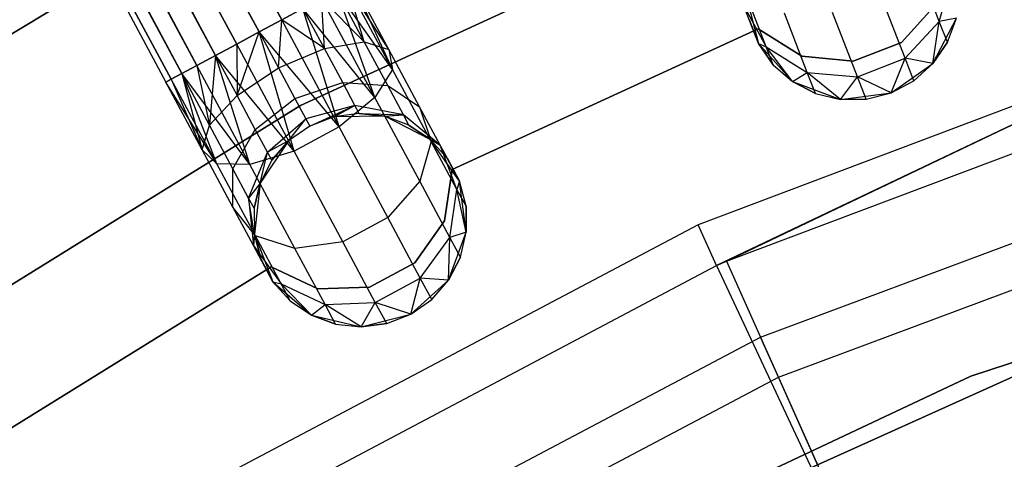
# Model space of a CAD drawing. Extents: x -189 to 189, y -189 to 189.
# Tile 135 of 256: x -22.71 to -13.48, y 34.02 to 38.14. Entities that reach past the tile are written whole.
import ezdxf

# ---------------------------------------------------------------- set-up
doc = ezdxf.new("R2010")
doc.units = 0
doc.header["$LTSCALE"] = 25.4
doc.layers.get('0').update_dxf_attribs({"linetype": 'CONTINUOUS'})

# ---------------------------------------------------------------- blocks, each defined once
blk = doc.blocks.new('NL2500012474_STL')
at = {"color": 0}
for p, q in [((112.1798, 148.7354, 178.2485), (171.0574, 38.1955, 178.4709)), ((112.1798, 148.7354, 178.2485), (171.0574, 38.1955, 178.4709)), ((111.8064, 148.5349, 178.4709), (171.0574, 38.1955, 178.4709)), ((111.8064, 148.5349, 178.4709), (171.0574, 38.1955, 178.4709)), ((111.5956, 148.4217, 178.5), (170.8466, 38.0822, 178.5)), ((111.5956, 148.4217, 178.5), (170.8466, 38.0822, 178.5)), ((171.0574, 38.1955, 176.5291), (111.5956, 148.4217, 176.5)), ((171.0574, 38.1955, 176.5291), (111.5956, 148.4217, 176.5)), ((170.8466, 38.0822, 176.5), (111.5956, 148.4217, 176.5)), ((170.8466, 38.0822, 176.5), (111.5956, 148.4217, 176.5)), ((111.3847, 148.3084, 178.4709), (170.6357, 37.969, 178.4709)), ((111.3847, 148.3084, 178.4709), (170.6357, 37.969, 178.4709)), ((111.3847, 148.3084, 178.4709), (170.4371, 37.8624, 178.3855)), ((111.3847, 148.3084, 178.4709), (170.4371, 37.8624, 178.3855)), ((111.3847, 148.3084, 178.4709), (170.2623, 37.7685, 178.2485)), ((111.3847, 148.3084, 178.4709), (170.2623, 37.7685, 178.2485)), ((111.1861, 148.2018, 176.6146), (170.4371, 37.8624, 176.6146)), ((170.8466, 38.0822, 176.5), (111.1861, 148.2018, 176.6146)), ((170.8466, 38.0822, 176.5), (111.1861, 148.2018, 176.6146)), ((170.6357, 37.969, 176.5291), (111.1861, 148.2018, 176.6146)), ((170.6357, 37.969, 176.5291), (111.1861, 148.2018, 176.6146)), ((111.1861, 148.2018, 176.6146), (170.4371, 37.8624, 176.6146)), ((111.0113, 148.1079, 178.2485), (170.2623, 37.7685, 178.2485)), ((111.0113, 148.1079, 178.2485), (170.2623, 37.7685, 178.2485)), ((111.0113, 148.1079, 178.2485), (170.1215, 37.6929, 178.0681)), ((111.0113, 148.1079, 178.2485), (170.1215, 37.6929, 178.0681)), ((110.721, 147.952, 177.3795), (169.972, 37.6126, 177.6205)), ((110.721, 147.952, 177.3795), (169.972, 37.6126, 177.3795)), ((110.721, 147.952, 177.3795), (169.972, 37.6126, 177.6205)), ((170.1215, 37.6929, 176.9319), (110.721, 147.952, 177.3795)), ((170.1215, 37.6929, 176.9319), (110.721, 147.952, 177.3795)), ((170.0228, 37.6399, 177.1454), (110.721, 147.952, 177.3795)), ((170.0228, 37.6399, 177.1454), (110.721, 147.952, 177.3795)), ((110.721, 147.952, 177.3795), (169.972, 37.6126, 177.3795)), ((110.7718, 147.9793, 177.8546), (170.1215, 37.6929, 178.0681)), ((110.7718, 147.9793, 177.8546), (170.1215, 37.6929, 178.0681)), ((110.7718, 147.9793, 177.8546), (170.0228, 37.6399, 177.8546)), ((110.7718, 147.9793, 177.8546), (170.0228, 37.6399, 177.8546)), ((110.7718, 147.9793, 177.8546), (169.972, 37.6126, 177.6205)), ((110.7718, 147.9793, 177.8546), (169.972, 37.6126, 177.6205)), ((170.4371, 37.8624, 176.6146), (110.8705, 148.0323, 176.9319)), ((170.2623, 37.7685, 176.7515), (110.8705, 148.0323, 176.9319)), ((170.4371, 37.8624, 176.6146), (110.8705, 148.0323, 176.9319)), ((170.2623, 37.7685, 176.7515), (110.8705, 148.0323, 176.9319)), ((170.1215, 37.6929, 176.9319), (110.8705, 148.0323, 176.9319)), ((170.1215, 37.6929, 176.9319), (110.8705, 148.0323, 176.9319)), ((171.2343, 37.3929, 186), (175.9824, 39.5773, 186)), ((175.9824, 39.5773, 178.5), (171.2343, 37.3929, 178.5)), ((175.9824, 39.5773, 178.5), (171.2343, 37.3929, 178.5)), ((171.2343, 37.3929, 186), (175.9824, 39.5773, 186)), ((170.6602, 39.3524, 186), (166.0666, 36.5755, 186)), ((166.0666, 36.5755, 178.5), (170.6602, 39.3524, 178.5)), ((170.6602, 39.3524, 186), (166.0666, 36.5755, 186)), ((166.0666, 36.5755, 178.5), (170.6602, 39.3524, 178.5)), ((177.218, 38.1809, 178.4482), (177.0027, 38.7364, 177.5565)), ((177.218, 38.1809, 178.4482), (177.0027, 38.7364, 177.5565)), ((177.218, 38.1809, 178.4482), (177.34, 38.6184, 178.599)), ((177.218, 38.1809, 178.4482), (177.34, 38.6184, 178.599)), ((171.8309, 37.9888, 178.1771), (171.5716, 38.4716, 178.0681)), ((171.8309, 37.9888, 178.1771), (171.5716, 38.4716, 178.0681)), ((172.0966, 37.7307, 177.3246), (171.5716, 38.4716, 176.9319)), ((172.0966, 37.7307, 177.3246), (171.5716, 38.4716, 176.9319)), ((171.9284, 37.4693, 176.9607), (171.5716, 38.4716, 176.9319)), ((171.9284, 37.4693, 176.9607), (171.5716, 38.4716, 176.9319)), ((171.8309, 37.9888, 178.1771), (171.6703, 38.5246, 177.8546)), ((171.8309, 37.9888, 178.1771), (171.6703, 38.5246, 177.8546)), ((172.0614, 37.9182, 177.7636), (171.6703, 38.5246, 177.8546)), ((172.0614, 37.9182, 177.7636), (171.6703, 38.5246, 177.8546)), ((172.0966, 37.7307, 177.3246), (171.6703, 38.5246, 177.1454)), ((172.0966, 37.7307, 177.3246), (171.6703, 38.5246, 177.1454)), ((172.0614, 37.9182, 177.7636), (171.7212, 38.5519, 177.6205)), ((172.0614, 37.9182, 177.7636), (171.7212, 38.5519, 177.3795)), ((172.0614, 37.9182, 177.7636), (171.7212, 38.5519, 177.6205)), ((172.0614, 37.9182, 177.7636), (171.7212, 38.5519, 177.3795)), ((172.0966, 37.7307, 177.3246), (171.7212, 38.5519, 177.3795)), ((172.0966, 37.7307, 177.3246), (171.7212, 38.5519, 177.3795)), ((171.4578, 37.9263, 178.4703), (171.4308, 38.396, 178.2485)), ((171.4578, 37.9263, 178.4703), (171.4308, 38.396, 178.2485)), ((171.8309, 37.9888, 178.1771), (171.4308, 38.396, 178.2485)), ((171.8309, 37.9888, 178.1771), (171.4308, 38.396, 178.2485)), ((171.9284, 37.4693, 176.9607), (171.4308, 38.396, 176.7515)), ((171.9284, 37.4693, 176.9607), (171.4308, 38.396, 176.7515)), ((175.4048, 38.4371, 185), (175.5227, 37.9732, 185)), ((175.4048, 38.4371, 185), (175.5227, 37.9732, 185)), ((175.5963, 37.9429, 178.599), (175.4119, 38.4188, 177.8351)), ((175.5963, 37.9429, 178.599), (175.4119, 38.4188, 177.8351)), ((176.897, 37.8362, 178.3631), (176.6644, 38.4367, 177.3992)), ((176.897, 37.8362, 178.3631), (176.6644, 38.4367, 177.3992)), ((171.256, 38.3021, 178.3855), (171.0574, 38.1955, 178.4709)), ((171.0574, 38.1955, 176.5291), (171.256, 38.3021, 176.6146)), ((171.256, 38.3021, 178.3855), (171.0574, 38.1955, 178.4709)), ((171.0574, 38.1955, 176.5291), (171.256, 38.3021, 176.6146)), ((171.4578, 37.9263, 178.4703), (171.256, 38.3021, 178.3855)), ((171.4578, 37.9263, 178.4703), (171.256, 38.3021, 178.3855)), ((171.9284, 37.4693, 176.9607), (171.256, 38.3021, 176.6146)), ((171.9284, 37.4693, 176.9607), (171.256, 38.3021, 176.6146)), ((171.5953, 37.1938, 176.7552), (171.256, 38.3021, 176.6146)), ((171.5953, 37.1938, 176.7552), (171.256, 38.3021, 176.6146)), ((175.5227, 37.9732, 179.5), (175.3839, 38.3314, 178.7808)), ((175.5227, 37.9732, 179.5), (175.3839, 38.3314, 178.7808)), ((175.3839, 38.3314, 178.7808), (175.5963, 37.9429, 178.599)), ((175.3839, 38.3314, 178.7808), (175.5963, 37.9429, 178.599)), ((176.8632, 37.9825, 185), (177.1882, 38.3412, 185)), ((177.1882, 38.3412, 183), (176.8632, 37.9825, 183)), ((177.1882, 38.3412, 183), (176.8632, 37.9825, 183)), ((176.8632, 37.9825, 185), (177.1882, 38.3412, 185)), ((171.0574, 38.1955, 178.4709), (170.8466, 38.0822, 178.5)), ((170.8466, 38.0822, 176.5), (171.0574, 38.1955, 176.5291)), ((171.0574, 38.1955, 178.4709), (170.8466, 38.0822, 178.5)), ((170.8466, 38.0822, 176.5), (171.0574, 38.1955, 176.5291)), ((171.0276, 37.7451, 178.5761), (171.0574, 38.1955, 178.4709)), ((171.0276, 37.7451, 178.5761), (171.0574, 38.1955, 178.4709)), ((171.4578, 37.9263, 178.4703), (171.0574, 38.1955, 178.4709)), ((171.4578, 37.9263, 178.4703), (171.0574, 38.1955, 178.4709)), ((171.5953, 37.1938, 176.7552), (171.0574, 38.1955, 176.5291)), ((171.5953, 37.1938, 176.7552), (171.0574, 38.1955, 176.5291)), ((175.4356, 38.198, 179.5), (175.5227, 37.9732, 185)), ((175.4356, 38.198, 179.5), (175.5227, 37.9732, 185)), ((175.9813, 37.7018, 178.4482), (175.7661, 38.2573, 177.5565)), ((175.9813, 37.7018, 178.4482), (175.7661, 38.2573, 177.5565)), ((176.4507, 37.6632, 178.3631), (176.2181, 38.2638, 177.3992)), ((176.4507, 37.6632, 178.3631), (176.2181, 38.2638, 177.3992)), ((177.158, 37.7864, 185), (177.3774, 38.2118, 185)), ((177.158, 37.7864, 185), (177.3774, 38.2118, 185)), ((177.3774, 38.2118, 179.5), (177.218, 38.1809, 178.4482)), ((177.3774, 38.2118, 179.5), (177.218, 38.1809, 178.4482)), ((177.2936, 37.9858, 179.5), (177.3774, 38.2118, 185)), ((177.2936, 37.9858, 179.5), (177.3774, 38.2118, 179.5)), ((177.2936, 37.9858, 179.5), (177.3774, 38.2118, 185)), ((177.2936, 37.9858, 179.5), (177.3774, 38.2118, 179.5)), ((172.6548, 36.7935, 185), (175.5201, 38.1114, 185)), ((175.5201, 38.1114, 183), (172.6548, 36.7935, 183)), ((175.5201, 38.1114, 183), (172.6548, 36.7935, 183)), ((172.6548, 36.7935, 185), (175.5201, 38.1114, 185)), ((175.5201, 38.1114, 185), (175.5201, 38.1114, 183)), ((175.5201, 38.1114, 185), (175.5201, 38.1114, 183)), ((175.5201, 38.1114, 185), (175.93, 37.8539, 185)), ((175.93, 37.8539, 183), (175.5201, 38.1114, 183)), ((175.93, 37.8539, 183), (175.5201, 38.1114, 183)), ((175.5201, 38.1114, 185), (175.93, 37.8539, 185)), ((176.897, 37.8362, 178.3631), (177.218, 38.1809, 178.4482)), ((176.897, 37.8362, 178.3631), (177.218, 38.1809, 178.4482)), ((177.158, 37.7864, 179.5), (177.218, 38.1809, 178.4482)), ((177.158, 37.7864, 179.5), (177.218, 38.1809, 178.4482)), ((177.2936, 37.9858, 179.5), (177.218, 38.1809, 178.4482)), ((177.2936, 37.9858, 179.5), (177.218, 38.1809, 178.4482)), ((170.6357, 37.969, 176.5291), (170.8466, 38.0822, 176.5)), ((170.8466, 38.0822, 178.5), (170.6357, 37.969, 178.4709)), ((170.8466, 38.0822, 178.5), (170.6357, 37.969, 178.4709)), ((170.6357, 37.969, 176.5291), (170.8466, 38.0822, 176.5)), ((170.6389, 37.4866, 178.4703), (170.8466, 38.0822, 178.5)), ((170.6389, 37.4866, 178.4703), (170.8466, 38.0822, 178.5)), ((170.8466, 38.0822, 178.5), (171.0276, 37.7451, 178.5761)), ((171.5953, 37.1938, 176.7552), (170.8466, 38.0822, 176.5)), ((171.5953, 37.1938, 176.7552), (170.8466, 38.0822, 176.5)), ((171.1736, 36.9674, 176.7552), (170.8466, 38.0822, 176.5)), ((171.1736, 36.9674, 176.7552), (170.8466, 38.0822, 176.5)), ((170.8466, 38.0822, 178.5), (171.0276, 37.7451, 178.5761)), ((179.6364, 38.0416, 149), (174.9599, 36.2776, 149)), ((179.6364, 38.0416, 149), (174.9599, 36.2776, 149)), ((179.6364, 38.0416, 149), (175.1321, 35.8956, 173.0052)), ((179.6364, 38.0416, 149), (175.1321, 35.8956, 173.0052)), ((175.2242, 35.937, 173.0052), (179.6364, 38.0416, 149)), ((175.2242, 35.937, 173.0052), (179.6364, 38.0416, 149)), ((170.4371, 37.8624, 176.6146), (170.6357, 37.969, 176.5291)), ((170.6357, 37.969, 178.4709), (170.4371, 37.8624, 178.3855)), ((170.6357, 37.969, 178.4709), (170.4371, 37.8624, 178.3855)), ((170.4371, 37.8624, 176.6146), (170.6357, 37.969, 176.5291)), ((171.1736, 36.9674, 176.7552), (170.6357, 37.969, 176.5291)), ((171.1736, 36.9674, 176.7552), (170.6357, 37.969, 176.5291)), ((170.6357, 37.969, 178.4709), (170.6389, 37.4866, 178.4703)), ((170.6357, 37.969, 178.4709), (170.6389, 37.4866, 178.4703)), ((171.0276, 37.7451, 178.5761), (171.4578, 37.9263, 178.4703)), ((171.0276, 37.7451, 178.5761), (171.4578, 37.9263, 178.4703)), ((171.4578, 37.9263, 178.4703), (171.8309, 37.9888, 178.1771)), ((171.4578, 37.9263, 178.4703), (171.8309, 37.9888, 178.1771)), ((171.6288, 37.6078, 178.7119), (171.4578, 37.9263, 178.4703)), ((171.6288, 37.6078, 178.7119), (171.4578, 37.9263, 178.4703)), ((171.8309, 37.9888, 178.1771), (172.0614, 37.9182, 177.7636)), ((172.0506, 37.5795, 178.4875), (171.8309, 37.9888, 178.1771)), ((172.0506, 37.5795, 178.4875), (171.8309, 37.9888, 178.1771)), ((171.8309, 37.9888, 178.1771), (172.0614, 37.9182, 177.7636)), ((172.0614, 37.9182, 177.7636), (172.0966, 37.7307, 177.3246)), ((172.3499, 37.381, 178.171), (172.0614, 37.9182, 177.7636)), ((172.3499, 37.381, 178.171), (172.0614, 37.9182, 177.7636)), ((172.0614, 37.9182, 177.7636), (172.0966, 37.7307, 177.3246)), ((175.5227, 37.9732, 185), (175.8426, 37.6172, 185)), ((175.5227, 37.9732, 179.5), (175.5227, 37.9732, 185)), ((175.5227, 37.9732, 179.5), (175.5227, 37.9732, 185)), ((175.5227, 37.9732, 179.5), (175.661, 37.7758, 179.5)), ((175.661, 37.7758, 179.5), (175.5227, 37.9732, 185)), ((175.661, 37.7758, 179.5), (175.5227, 37.9732, 185)), ((175.5227, 37.9732, 185), (175.8426, 37.6172, 185)), ((175.5227, 37.9732, 179.5), (175.661, 37.7758, 179.5)), ((175.5227, 37.9732, 179.5), (175.5963, 37.9429, 178.599)), ((175.5227, 37.9732, 179.5), (175.5963, 37.9429, 178.599)), ((175.8426, 37.6172, 179.5), (175.5963, 37.9429, 178.599)), ((175.5963, 37.9429, 178.599), (175.9813, 37.7018, 178.4482)), ((175.661, 37.7758, 179.5), (175.5963, 37.9429, 178.599)), ((175.8426, 37.6172, 179.5), (175.5963, 37.9429, 178.599)), ((175.661, 37.7758, 179.5), (175.5963, 37.9429, 178.599)), ((175.5963, 37.9429, 178.599), (175.9813, 37.7018, 178.4482)), ((176.4118, 37.8077, 185), (176.8632, 37.9825, 185)), ((176.8632, 37.9825, 183), (176.4118, 37.8077, 183)), ((176.8632, 37.9825, 183), (176.4118, 37.8077, 183)), ((176.4118, 37.8077, 185), (176.8632, 37.9825, 185)), ((176.8632, 37.9825, 185), (176.8632, 37.9825, 183)), ((176.8632, 37.9825, 185), (176.8632, 37.9825, 183)), ((177.158, 37.7864, 179.5), (177.2936, 37.9858, 179.5)), ((177.2936, 37.9858, 179.5), (177.158, 37.7864, 185)), ((177.2936, 37.9858, 179.5), (177.158, 37.7864, 185)), ((177.158, 37.7864, 179.5), (177.2936, 37.9858, 179.5)), ((170.2623, 37.7685, 176.7515), (170.4371, 37.8624, 176.6146)), ((170.4371, 37.8624, 178.3855), (170.2623, 37.7685, 178.2485)), ((170.4371, 37.8624, 178.3855), (170.2623, 37.7685, 178.2485)), ((170.2623, 37.7685, 176.7515), (170.4371, 37.8624, 176.6146)), ((170.4371, 37.8624, 178.3855), (170.3808, 37.2101, 178.1771)), ((170.4371, 37.8624, 178.3855), (170.3808, 37.2101, 178.1771)), ((171.1736, 36.9674, 176.7552), (170.4371, 37.8624, 176.6146)), ((171.1736, 36.9674, 176.7552), (170.4371, 37.8624, 176.6146)), ((170.7599, 36.8419, 176.9607), (170.4371, 37.8624, 176.6146)), ((170.7599, 36.8419, 176.9607), (170.4371, 37.8624, 176.6146)), ((170.4371, 37.8624, 178.3855), (170.6389, 37.4866, 178.4703)), ((170.4371, 37.8624, 178.3855), (170.6389, 37.4866, 178.4703)), ((175.93, 37.8539, 185), (175.93, 37.8539, 183)), ((175.93, 37.8539, 185), (175.93, 37.8539, 183)), ((175.93, 37.8539, 185), (176.4118, 37.8077, 185)), ((176.4118, 37.8077, 183), (175.93, 37.8539, 183)), ((176.4118, 37.8077, 183), (175.93, 37.8539, 183)), ((175.93, 37.8539, 185), (176.4118, 37.8077, 185)), ((176.4507, 37.6632, 178.3631), (176.897, 37.8362, 178.3631)), ((176.4507, 37.6632, 178.3631), (176.897, 37.8362, 178.3631)), ((176.7661, 37.5117, 179.5), (176.897, 37.8362, 178.3631)), ((176.7661, 37.5117, 179.5), (176.897, 37.8362, 178.3631)), ((177.158, 37.7864, 179.5), (176.897, 37.8362, 178.3631)), ((176.9787, 37.6253, 179.5), (176.897, 37.8362, 178.3631)), ((177.158, 37.7864, 179.5), (176.897, 37.8362, 178.3631)), ((176.9787, 37.6253, 179.5), (176.897, 37.8362, 178.3631)), ((170.1215, 37.6929, 176.9319), (170.2623, 37.7685, 176.7515)), ((170.2623, 37.7685, 178.2485), (170.1215, 37.6929, 178.0681)), ((170.2623, 37.7685, 178.2485), (170.1215, 37.6929, 178.0681)), ((170.1215, 37.6929, 176.9319), (170.2623, 37.7685, 176.7515)), ((170.7599, 36.8419, 176.9607), (170.2623, 37.7685, 176.7515)), ((170.7599, 36.8419, 176.9607), (170.2623, 37.7685, 176.7515)), ((170.2623, 37.7685, 178.2485), (170.3808, 37.2101, 178.1771)), ((170.2623, 37.7685, 178.2485), (170.3808, 37.2101, 178.1771)), ((170.6389, 37.4866, 178.4703), (171.0276, 37.7451, 178.5761)), ((170.6389, 37.4866, 178.4703), (171.0276, 37.7451, 178.5761)), ((171.0276, 37.7451, 178.5761), (171.1811, 37.4593, 178.7929)), ((171.0276, 37.7451, 178.5761), (171.1811, 37.4593, 178.7929)), ((172.0966, 37.7307, 177.3246), (171.9284, 37.4693, 176.9607)), ((172.0966, 37.7307, 177.3246), (171.9284, 37.4693, 176.9607)), ((172.458, 37.0577, 177.8351), (172.0966, 37.7307, 177.3246)), ((172.458, 37.0577, 177.8351), (172.0966, 37.7307, 177.3246)), ((175.661, 37.7758, 179.5), (175.8426, 37.6172, 185)), ((175.661, 37.7758, 179.5), (175.8426, 37.6172, 179.5)), ((175.661, 37.7758, 179.5), (175.8426, 37.6172, 185)), ((175.661, 37.7758, 179.5), (175.8426, 37.6172, 179.5)), ((176.4118, 37.8077, 185), (176.4118, 37.8077, 183)), ((176.4118, 37.8077, 185), (176.4118, 37.8077, 183)), ((176.7661, 37.5117, 185), (177.158, 37.7864, 185)), ((176.7661, 37.5117, 185), (177.158, 37.7864, 185)), ((176.9787, 37.6253, 179.5), (177.158, 37.7864, 185)), ((176.9787, 37.6253, 179.5), (177.158, 37.7864, 179.5)), ((176.9787, 37.6253, 179.5), (177.158, 37.7864, 185)), ((176.9787, 37.6253, 179.5), (177.158, 37.7864, 179.5)), ((177.158, 37.7864, 179.5), (177.158, 37.7864, 185)), ((177.158, 37.7864, 179.5), (177.158, 37.7864, 185)), ((169.972, 37.6126, 177.3795), (170.0228, 37.6399, 177.1454)), ((170.0228, 37.6399, 177.8546), (169.972, 37.6126, 177.6205)), ((170.0228, 37.6399, 177.8546), (169.972, 37.6126, 177.6205)), ((169.972, 37.6126, 177.3795), (170.0228, 37.6399, 177.1454)), ((170.0228, 37.6399, 177.1454), (170.1215, 37.6929, 176.9319)), ((170.1215, 37.6929, 178.0681), (170.0228, 37.6399, 177.8546)), ((170.1215, 37.6929, 178.0681), (170.0228, 37.6399, 177.8546)), ((170.0228, 37.6399, 177.1454), (170.1215, 37.6929, 176.9319)), ((170.4491, 36.846, 177.3246), (170.0228, 37.6399, 177.1454)), ((170.4491, 36.846, 177.3246), (170.0228, 37.6399, 177.1454)), ((170.0228, 37.6399, 177.8546), (170.3122, 36.9789, 177.7636)), ((170.0228, 37.6399, 177.8546), (170.3122, 36.9789, 177.7636)), ((170.7599, 36.8419, 176.9607), (170.1215, 37.6929, 176.9319)), ((170.7599, 36.8419, 176.9607), (170.1215, 37.6929, 176.9319)), ((170.4491, 36.846, 177.3246), (170.1215, 37.6929, 176.9319)), ((170.4491, 36.846, 177.3246), (170.1215, 37.6929, 176.9319)), ((170.3808, 37.2101, 178.1771), (170.1215, 37.6929, 178.0681)), ((170.1215, 37.6929, 178.0681), (170.3122, 36.9789, 177.7636)), ((170.1215, 37.6929, 178.0681), (170.3122, 36.9789, 177.7636)), ((170.3808, 37.2101, 178.1771), (170.1215, 37.6929, 178.0681)), ((175.2242, 35.937, 173.0052), (179.7594, 37.6411, 173.0052)), ((175.2242, 35.937, 173.0052), (179.7594, 37.6411, 173.0052)), ((175.8426, 37.6172, 179.5), (175.9813, 37.7018, 178.4482)), ((175.8426, 37.6172, 179.5), (175.9813, 37.7018, 178.4482)), ((176.2913, 37.4507, 179.5), (175.9813, 37.7018, 178.4482)), ((175.9813, 37.7018, 178.4482), (176.4507, 37.6632, 178.3631)), ((176.0569, 37.5067, 179.5), (175.9813, 37.7018, 178.4482)), ((176.2913, 37.4507, 179.5), (175.9813, 37.7018, 178.4482)), ((176.0569, 37.5067, 179.5), (175.9813, 37.7018, 178.4482)), ((175.9813, 37.7018, 178.4482), (176.4507, 37.6632, 178.3631)), ((176.2913, 37.4507, 179.5), (176.4507, 37.6632, 178.3631)), ((176.2913, 37.4507, 179.5), (176.4507, 37.6632, 178.3631)), ((176.7661, 37.5117, 179.5), (176.4507, 37.6632, 178.3631)), ((176.5324, 37.4524, 179.5), (176.4507, 37.6632, 178.3631)), ((176.7661, 37.5117, 179.5), (176.4507, 37.6632, 178.3631)), ((176.5324, 37.4524, 179.5), (176.4507, 37.6632, 178.3631)), ((170.4491, 36.846, 177.3246), (169.972, 37.6126, 177.3795)), ((170.4491, 36.846, 177.3246), (169.972, 37.6126, 177.3795)), ((170.3122, 36.9789, 177.7636), (169.972, 37.6126, 177.3795)), ((170.3122, 36.9789, 177.7636), (169.972, 37.6126, 177.6205)), ((170.3122, 36.9789, 177.7636), (169.972, 37.6126, 177.3795)), ((170.3122, 36.9789, 177.7636), (169.972, 37.6126, 177.6205)), ((171.1811, 37.4593, 178.7929), (171.6288, 37.6078, 178.7119)), ((171.1811, 37.4593, 178.7929), (171.6288, 37.6078, 178.7119)), ((171.6288, 37.6078, 178.7119), (172.0506, 37.5795, 178.4875)), ((171.7431, 37.3949, 179.0735), (171.6288, 37.6078, 178.7119)), ((171.7431, 37.3949, 179.0735), (171.6288, 37.6078, 178.7119)), ((171.6288, 37.6078, 178.7119), (172.0506, 37.5795, 178.4875)), ((172.0506, 37.5795, 178.4875), (172.3499, 37.381, 178.171)), ((172.1975, 37.3061, 178.952), (172.0506, 37.5795, 178.4875)), ((172.1975, 37.3061, 178.952), (172.0506, 37.5795, 178.4875)), ((172.0506, 37.5795, 178.4875), (172.3499, 37.381, 178.171)), ((175.8426, 37.6172, 185), (176.2913, 37.4507, 185)), ((175.8426, 37.6172, 179.5), (175.8426, 37.6172, 185)), ((175.8426, 37.6172, 179.5), (175.8426, 37.6172, 185)), ((175.8426, 37.6172, 179.5), (176.0569, 37.5067, 179.5)), ((176.0569, 37.5067, 179.5), (175.8426, 37.6172, 185)), ((176.0569, 37.5067, 179.5), (175.8426, 37.6172, 185)), ((175.8426, 37.6172, 185), (176.2913, 37.4507, 185)), ((175.8426, 37.6172, 179.5), (176.0569, 37.5067, 179.5)), ((176.7661, 37.5117, 185), (176.9787, 37.6253, 179.5)), ((176.7661, 37.5117, 179.5), (176.9787, 37.6253, 179.5)), ((176.7661, 37.5117, 185), (176.9787, 37.6253, 179.5)), ((176.7661, 37.5117, 179.5), (176.9787, 37.6253, 179.5)), ((170.6389, 37.4866, 178.4703), (170.3808, 37.2101, 178.1771)), ((170.6389, 37.4866, 178.4703), (170.3808, 37.2101, 178.1771)), ((170.81, 37.1681, 178.7119), (170.6389, 37.4866, 178.4703)), ((170.81, 37.1681, 178.7119), (170.6389, 37.4866, 178.4703)), ((170.81, 37.1681, 178.7119), (171.1811, 37.4593, 178.7929)), ((170.81, 37.1681, 178.7119), (171.1811, 37.4593, 178.7929)), ((171.1811, 37.4593, 178.7929), (171.2836, 37.2683, 179.1173)), ((171.1811, 37.4593, 178.7929), (171.2836, 37.2683, 179.1173)), ((171.9284, 37.4693, 176.9607), (171.5953, 37.1938, 176.7552)), ((171.9284, 37.4693, 176.9607), (171.5953, 37.1938, 176.7552)), ((172.3502, 36.6837, 177.5565), (171.9284, 37.4693, 176.9607)), ((172.3502, 36.6837, 177.5565), (171.9284, 37.4693, 176.9607)), ((176.0569, 37.5067, 179.5), (176.2913, 37.4507, 185)), ((176.0569, 37.5067, 179.5), (176.2913, 37.4507, 179.5)), ((176.0569, 37.5067, 179.5), (176.2913, 37.4507, 185)), ((176.0569, 37.5067, 179.5), (176.2913, 37.4507, 179.5)), ((176.2913, 37.4507, 185), (176.7661, 37.5117, 185)), ((176.2913, 37.4507, 185), (176.7661, 37.5117, 185)), ((176.2913, 37.4507, 179.5), (176.5324, 37.4524, 179.5)), ((176.5324, 37.4524, 179.5), (176.2913, 37.4507, 185)), ((176.5324, 37.4524, 179.5), (176.2913, 37.4507, 185)), ((176.2913, 37.4507, 179.5), (176.5324, 37.4524, 179.5)), ((176.2913, 37.4507, 179.5), (176.2913, 37.4507, 185)), ((176.2913, 37.4507, 179.5), (176.2913, 37.4507, 185)), ((176.5324, 37.4524, 179.5), (176.7661, 37.5117, 185)), ((176.5324, 37.4524, 179.5), (176.7661, 37.5117, 185)), ((176.5324, 37.4524, 179.5), (176.7661, 37.5117, 179.5)), ((176.5324, 37.4524, 179.5), (176.7661, 37.5117, 179.5)), ((176.7661, 37.5117, 179.5), (176.7661, 37.5117, 185)), ((176.7661, 37.5117, 179.5), (176.7661, 37.5117, 185)), ((166.7906, 34.6414, 186), (171.2343, 37.3929, 186)), ((171.2343, 37.3929, 178.5), (166.7906, 34.6414, 178.5)), ((171.2343, 37.3929, 178.5), (166.7906, 34.6414, 178.5)), ((166.7906, 34.6414, 186), (171.2343, 37.3929, 186)), ((171.2343, 37.3929, 178.5), (171.2343, 37.3929, 186)), ((171.2343, 37.3929, 178.5), (171.2343, 37.3929, 186)), ((171.7431, 37.3949, 179.0735), (171.2836, 37.2683, 179.1173)), ((171.7431, 37.3949, 179.0735), (171.2836, 37.2683, 179.1173)), ((171.3197, 37.2012, 179.5), (171.7431, 37.3949, 179.0735)), ((171.3197, 37.2012, 179.5), (171.7431, 37.3949, 179.0735)), ((171.5443, 37.2889, 179.5), (171.7431, 37.3949, 179.0735)), ((171.5443, 37.2889, 179.5), (171.7431, 37.3949, 179.0735)), ((171.7833, 37.3202, 179.5), (171.7431, 37.3949, 179.0735)), ((171.7833, 37.3202, 179.5), (171.7431, 37.3949, 179.0735)), ((172.1975, 37.3061, 178.952), (171.7431, 37.3949, 179.0735)), ((172.1975, 37.3061, 178.952), (171.7431, 37.3949, 179.0735)), ((172.3499, 37.381, 178.171), (172.458, 37.0577, 177.8351)), ((172.5426, 37.0221, 178.7808), (172.3499, 37.381, 178.171)), ((172.5426, 37.0221, 178.7808), (172.3499, 37.381, 178.171)), ((172.3499, 37.381, 178.171), (172.458, 37.0577, 177.8351)), ((170.9243, 36.9552, 179.0735), (171.2836, 37.2683, 179.1173)), ((170.9243, 36.9552, 179.0735), (171.2836, 37.2683, 179.1173)), ((171.1226, 37.0624, 179.5), (171.2836, 37.2683, 179.1173)), ((171.1226, 37.0624, 179.5), (171.2836, 37.2683, 179.1173)), ((171.2836, 37.2683, 179.1173), (171.3197, 37.2012, 179.5)), ((171.2836, 37.2683, 179.1173), (171.3197, 37.2012, 179.5)), ((171.5443, 37.2889, 185), (171.3197, 37.2012, 185)), ((171.5443, 37.2889, 179.5), (171.3197, 37.2012, 179.5)), ((171.5443, 37.2889, 185), (171.3197, 37.2012, 185)), ((171.5443, 37.2889, 179.5), (171.3197, 37.2012, 179.5)), ((171.7833, 37.3202, 179.5), (171.5443, 37.2889, 185)), ((171.7833, 37.3202, 179.5), (171.5443, 37.2889, 185)), ((171.7833, 37.3202, 179.5), (171.5443, 37.2889, 179.5)), ((171.7833, 37.3202, 179.5), (171.5443, 37.2889, 179.5)), ((172.0229, 37.2934, 185), (171.5443, 37.2889, 185)), ((172.0229, 37.2934, 185), (171.5443, 37.2889, 185)), ((171.5443, 37.2889, 179.5), (171.5443, 37.2889, 185)), ((171.5443, 37.2889, 179.5), (171.5443, 37.2889, 185)), ((172.0229, 37.2934, 179.5), (171.7833, 37.3202, 179.5)), ((171.7833, 37.3202, 179.5), (172.0229, 37.2934, 185)), ((171.7833, 37.3202, 179.5), (172.0229, 37.2934, 185)), ((171.7833, 37.3202, 179.5), (172.1975, 37.3061, 178.952)), ((172.0229, 37.2934, 179.5), (171.7833, 37.3202, 179.5)), ((171.7833, 37.3202, 179.5), (172.1975, 37.3061, 178.952)), ((172.0229, 37.2934, 179.5), (172.1975, 37.3061, 178.952)), ((172.0229, 37.2934, 179.5), (172.1975, 37.3061, 178.952)), ((172.4488, 37.075, 185), (172.0229, 37.2934, 185)), ((172.2491, 37.21, 179.5), (172.0229, 37.2934, 185)), ((172.4488, 37.075, 185), (172.0229, 37.2934, 185)), ((172.2491, 37.21, 179.5), (172.0229, 37.2934, 179.5)), ((172.0229, 37.2934, 179.5), (172.0229, 37.2934, 185)), ((172.2491, 37.21, 179.5), (172.0229, 37.2934, 185)), ((172.0229, 37.2934, 179.5), (172.0229, 37.2934, 185)), ((172.2491, 37.21, 179.5), (172.0229, 37.2934, 179.5)), ((172.2491, 37.21, 179.5), (172.1975, 37.3061, 178.952)), ((172.2491, 37.21, 179.5), (172.1975, 37.3061, 178.952)), ((172.5426, 37.0221, 178.7808), (172.1975, 37.3061, 178.952)), ((172.5426, 37.0221, 178.7808), (172.1975, 37.3061, 178.952)), ((170.3122, 36.9789, 177.7636), (170.3808, 37.2101, 178.1771)), ((170.3122, 36.9789, 177.7636), (170.3808, 37.2101, 178.1771)), ((170.6005, 36.8008, 178.4875), (170.3808, 37.2101, 178.1771)), ((170.6005, 36.8008, 178.4875), (170.3808, 37.2101, 178.1771)), ((171.3197, 37.2012, 185), (171.1226, 37.0624, 185)), ((171.3197, 37.2012, 179.5), (171.1226, 37.0624, 179.5)), ((171.3197, 37.2012, 185), (171.1226, 37.0624, 185)), ((171.3197, 37.2012, 179.5), (171.1226, 37.0624, 179.5)), ((171.5953, 37.1938, 176.7552), (171.1736, 36.9674, 176.7552)), ((171.5953, 37.1938, 176.7552), (171.1736, 36.9674, 176.7552)), ((171.3197, 37.2012, 179.5), (171.3197, 37.2012, 185)), ((171.3197, 37.2012, 179.5), (171.3197, 37.2012, 185)), ((172.0513, 36.3447, 177.3992), (171.5953, 37.1938, 176.7552)), ((172.0513, 36.3447, 177.3992), (171.5953, 37.1938, 176.7552)), ((172.4488, 37.075, 179.5), (172.2491, 37.21, 179.5)), ((172.2491, 37.21, 179.5), (172.4488, 37.075, 185)), ((172.2491, 37.21, 179.5), (172.4488, 37.075, 185)), ((172.2491, 37.21, 179.5), (172.5426, 37.0221, 178.7808)), ((172.2491, 37.21, 179.5), (172.5426, 37.0221, 178.7808)), ((172.4488, 37.075, 179.5), (172.2491, 37.21, 179.5)), ((170.6005, 36.8008, 178.4875), (170.81, 37.1681, 178.7119)), ((170.6005, 36.8008, 178.4875), (170.81, 37.1681, 178.7119)), ((170.9243, 36.9552, 179.0735), (170.81, 37.1681, 178.7119)), ((170.9243, 36.9552, 179.0735), (170.81, 37.1681, 178.7119)), ((171.1226, 37.0624, 185), (170.8544, 36.6659, 185)), ((171.1226, 37.0624, 185), (170.8544, 36.6659, 185)), ((171.1226, 37.0624, 179.5), (170.9243, 36.9552, 179.0735)), ((171.1226, 37.0624, 179.5), (170.9243, 36.9552, 179.0735)), ((171.1226, 37.0624, 179.5), (170.9644, 36.8805, 179.5)), ((170.9644, 36.8805, 179.5), (171.1226, 37.0624, 185)), ((170.9644, 36.8805, 179.5), (171.1226, 37.0624, 185)), ((171.1226, 37.0624, 179.5), (170.9644, 36.8805, 179.5)), ((171.1226, 37.0624, 179.5), (171.1226, 37.0624, 185)), ((171.1226, 37.0624, 179.5), (171.1226, 37.0624, 185)), ((172.458, 37.0577, 177.8351), (172.3502, 36.6837, 177.5565)), ((172.458, 37.0577, 177.8351), (172.3502, 36.6837, 177.5565)), ((172.7244, 36.6837, 185), (172.4488, 37.075, 185)), ((172.6103, 36.8961, 179.5), (172.4488, 37.075, 185)), ((172.7244, 36.6837, 185), (172.4488, 37.075, 185)), ((172.6103, 36.8961, 179.5), (172.4488, 37.075, 179.5)), ((172.4488, 37.075, 179.5), (172.4488, 37.075, 185)), ((172.6103, 36.8961, 179.5), (172.4488, 37.075, 185)), ((172.4488, 37.075, 179.5), (172.4488, 37.075, 185)), ((172.4488, 37.075, 179.5), (172.5426, 37.0221, 178.7808)), ((172.6103, 36.8961, 179.5), (172.4488, 37.075, 179.5)), ((172.4488, 37.075, 179.5), (172.5426, 37.0221, 178.7808)), ((172.6995, 36.6081, 178.599), (172.458, 37.0577, 177.8351)), ((172.6995, 36.6081, 178.599), (172.458, 37.0577, 177.8351)), ((172.7244, 36.6837, 179.5), (172.5426, 37.0221, 178.7808)), ((172.6103, 36.8961, 179.5), (172.5426, 37.0221, 178.7808)), ((172.6103, 36.8961, 179.5), (172.5426, 37.0221, 178.7808)), ((172.7244, 36.6837, 179.5), (172.5426, 37.0221, 178.7808)), ((172.6995, 36.6081, 178.599), (172.5426, 37.0221, 178.7808)), ((172.6995, 36.6081, 178.599), (172.5426, 37.0221, 178.7808)), ((170.4491, 36.846, 177.3246), (170.3122, 36.9789, 177.7636)), ((170.6007, 36.4418, 178.171), (170.3122, 36.9789, 177.7636)), ((170.4491, 36.846, 177.3246), (170.3122, 36.9789, 177.7636)), ((170.6007, 36.4418, 178.171), (170.3122, 36.9789, 177.7636)), ((170.7474, 36.5274, 178.952), (170.9243, 36.9552, 179.0735)), ((170.7474, 36.5274, 178.952), (170.9243, 36.9552, 179.0735)), ((171.1736, 36.9674, 176.7552), (170.7599, 36.8419, 176.9607)), ((171.1736, 36.9674, 176.7552), (170.7599, 36.8419, 176.9607)), ((170.8544, 36.6659, 179.5), (170.9243, 36.9552, 179.0735)), ((170.8544, 36.6659, 179.5), (170.9243, 36.9552, 179.0735)), ((170.9644, 36.8805, 179.5), (170.9243, 36.9552, 179.0735)), ((170.9644, 36.8805, 179.5), (170.9243, 36.9552, 179.0735)), ((171.6296, 36.1182, 177.3992), (171.1736, 36.9674, 176.7552)), ((171.6296, 36.1182, 177.3992), (171.1736, 36.9674, 176.7552)), ((172.6103, 36.8961, 179.5), (172.7244, 36.6837, 185)), ((172.6103, 36.8961, 179.5), (172.7244, 36.6837, 185)), ((175.5434, 35.2241, 149), (180.1781, 36.9519, 149)), ((175.5434, 35.2241, 149), (180.1781, 36.9519, 149)), ((170.7599, 36.8419, 176.9607), (170.4491, 36.846, 177.3246)), ((170.8105, 36.173, 177.8351), (170.4491, 36.846, 177.3246)), ((170.7599, 36.8419, 176.9607), (170.4491, 36.846, 177.3246)), ((170.8105, 36.173, 177.8351), (170.4491, 36.846, 177.3246)), ((171.1818, 36.0563, 177.5565), (170.7599, 36.8419, 176.9607)), ((171.1818, 36.0563, 177.5565), (170.7599, 36.8419, 176.9607)), ((170.9644, 36.8805, 179.5), (170.8544, 36.6659, 185)), ((170.9644, 36.8805, 179.5), (170.8544, 36.6659, 179.5)), ((170.9644, 36.8805, 179.5), (170.8544, 36.6659, 185)), ((170.9644, 36.8805, 179.5), (170.8544, 36.6659, 179.5)), ((170.6007, 36.4418, 178.171), (170.6005, 36.8008, 178.4875)), ((170.7474, 36.5274, 178.952), (170.6005, 36.8008, 178.4875)), ((170.6007, 36.4418, 178.171), (170.6005, 36.8008, 178.4875)), ((170.7474, 36.5274, 178.952), (170.6005, 36.8008, 178.4875)), ((172.5831, 36.3154, 185), (172.6548, 36.7935, 185)), ((172.6548, 36.7935, 183), (172.5831, 36.3154, 183)), ((172.6548, 36.7935, 183), (172.5831, 36.3154, 183)), ((172.5831, 36.3154, 185), (172.6548, 36.7935, 185)), ((172.6548, 36.7935, 185), (172.6548, 36.7935, 183)), ((172.6548, 36.7935, 185), (172.6548, 36.7935, 183)), ((170.8544, 36.6659, 179.5), (170.7474, 36.5274, 178.952)), ((170.8544, 36.6659, 179.5), (170.7474, 36.5274, 178.952)), ((170.8544, 36.6659, 179.5), (170.799, 36.4313, 179.5)), ((170.799, 36.4313, 179.5), (170.8544, 36.6659, 185)), ((170.799, 36.4313, 179.5), (170.8544, 36.6659, 185)), ((170.8544, 36.6659, 179.5), (170.799, 36.4313, 179.5)), ((170.8544, 36.6659, 185), (170.8012, 36.1903, 185)), ((170.8544, 36.6659, 185), (170.8012, 36.1903, 185)), ((170.8544, 36.6659, 179.5), (170.8544, 36.6659, 185)), ((170.8544, 36.6659, 179.5), (170.8544, 36.6659, 185)), ((172.3502, 36.6837, 177.5565), (172.0513, 36.3447, 177.3992)), ((172.3502, 36.6837, 177.5565), (172.0513, 36.3447, 177.3992)), ((172.6321, 36.1588, 178.4482), (172.3502, 36.6837, 177.5565)), ((172.6321, 36.1588, 178.4482), (172.3502, 36.6837, 177.5565)), ((172.7244, 36.6837, 179.5), (172.6995, 36.6081, 178.599)), ((172.7244, 36.6837, 179.5), (172.6995, 36.6081, 178.599)), ((172.7866, 36.2091, 185), (172.7244, 36.6837, 185)), ((172.7843, 36.4502, 179.5), (172.7244, 36.6837, 185)), ((172.7866, 36.2091, 185), (172.7244, 36.6837, 185)), ((172.7843, 36.4502, 179.5), (172.7244, 36.6837, 179.5)), ((172.7244, 36.6837, 179.5), (172.7244, 36.6837, 185)), ((172.7843, 36.4502, 179.5), (172.7244, 36.6837, 185)), ((172.7244, 36.6837, 179.5), (172.7244, 36.6837, 185)), ((172.7843, 36.4502, 179.5), (172.7244, 36.6837, 179.5)), ((170.8012, 36.1903, 179.5), (170.7474, 36.5274, 178.952)), ((170.7474, 36.5274, 178.952), (170.7935, 36.0828, 178.7808)), ((170.7474, 36.5274, 178.952), (170.7935, 36.0828, 178.7808)), ((170.799, 36.4313, 179.5), (170.7474, 36.5274, 178.952)), ((170.8012, 36.1903, 179.5), (170.7474, 36.5274, 178.952)), ((170.799, 36.4313, 179.5), (170.7474, 36.5274, 178.952)), ((172.6321, 36.1588, 178.4482), (172.6995, 36.6081, 178.599)), ((172.6321, 36.1588, 178.4482), (172.6995, 36.6081, 178.599)), ((172.7843, 36.4502, 179.5), (172.6995, 36.6081, 178.599)), ((172.7843, 36.4502, 179.5), (172.6995, 36.6081, 178.599)), ((172.7866, 36.2091, 179.5), (172.6995, 36.6081, 178.599)), ((172.7866, 36.2091, 179.5), (172.6995, 36.6081, 178.599)), ((175.7111, 34.8497, 172.4995), (180.2964, 36.5592, 172.4995)), ((175.7111, 34.8497, 172.4995), (180.2964, 36.5592, 172.4995)), ((170.8105, 36.173, 177.8351), (170.6007, 36.4418, 178.171)), ((170.7935, 36.0828, 178.7808), (170.6007, 36.4418, 178.171)), ((170.8105, 36.173, 177.8351), (170.6007, 36.4418, 178.171)), ((170.7935, 36.0828, 178.7808), (170.6007, 36.4418, 178.171)), ((172.7866, 36.2091, 179.5), (172.7843, 36.4502, 179.5)), ((172.7843, 36.4502, 179.5), (172.7866, 36.2091, 185)), ((172.7843, 36.4502, 179.5), (172.7866, 36.2091, 185)), ((172.7866, 36.2091, 179.5), (172.7843, 36.4502, 179.5)), ((170.799, 36.4313, 179.5), (170.8012, 36.1903, 185)), ((170.799, 36.4313, 179.5), (170.8012, 36.1903, 179.5)), ((170.799, 36.4313, 179.5), (170.8012, 36.1903, 185)), ((170.799, 36.4313, 179.5), (170.8012, 36.1903, 179.5)), ((172.0513, 36.3447, 177.3992), (171.6296, 36.1182, 177.3992)), ((172.0513, 36.3447, 177.3992), (171.6296, 36.1182, 177.3992)), ((172.356, 35.7773, 178.3631), (172.0513, 36.3447, 177.3992)), ((172.356, 35.7773, 178.3631), (172.0513, 36.3447, 177.3992)), ((174.9599, 36.2776, 149), (170.5413, 33.9414, 149)), ((174.9599, 36.2776, 149), (170.5413, 33.9414, 149)), ((172.3048, 35.9201, 185), (172.5831, 36.3154, 185)), ((172.5831, 36.3154, 183), (172.3048, 35.9201, 183)), ((172.5831, 36.3154, 183), (172.3048, 35.9201, 183)), ((172.3048, 35.9201, 185), (172.5831, 36.3154, 185)), ((172.5831, 36.3154, 185), (172.5831, 36.3154, 183)), ((172.5831, 36.3154, 185), (172.5831, 36.3154, 183)), ((175.1321, 35.8956, 173.0052), (174.9599, 36.2776, 149)), ((175.1321, 35.8956, 173.0052), (174.9599, 36.2776, 149)), ((181.9912, 36.3158, 183), (177.5124, 34.8605, 183)), ((177.5124, 34.8605, 185), (181.9912, 36.3158, 185)), ((177.5124, 34.8605, 185), (181.9912, 36.3158, 185)), ((181.9912, 36.3158, 183), (177.5124, 34.8605, 183)), ((170.8012, 36.1903, 179.5), (170.7935, 36.0828, 178.7808)), ((170.8012, 36.1903, 179.5), (170.7935, 36.0828, 178.7808)), ((170.8012, 36.1903, 185), (170.9752, 35.7444, 185)), ((170.8012, 36.1903, 179.5), (170.8012, 36.1903, 185)), ((170.8012, 36.1903, 179.5), (170.8012, 36.1903, 185)), ((170.8012, 36.1903, 179.5), (170.8611, 35.9568, 179.5)), ((170.8611, 35.9568, 179.5), (170.8012, 36.1903, 185)), ((170.8611, 35.9568, 179.5), (170.8012, 36.1903, 185)), ((170.8012, 36.1903, 185), (170.9752, 35.7444, 185)), ((170.8012, 36.1903, 179.5), (170.8611, 35.9568, 179.5)), ((171.1818, 36.0563, 177.5565), (170.8105, 36.173, 177.8351)), ((171.052, 35.7234, 178.599), (170.8105, 36.173, 177.8351)), ((171.1818, 36.0563, 177.5565), (170.8105, 36.173, 177.8351)), ((171.052, 35.7234, 178.599), (170.8105, 36.173, 177.8351)), ((172.356, 35.7773, 178.3631), (172.6321, 36.1588, 178.4482)), ((172.356, 35.7773, 178.3631), (172.6321, 36.1588, 178.4482)), ((172.6211, 35.76, 185), (172.7866, 36.2091, 185)), ((172.6211, 35.76, 185), (172.7866, 36.2091, 185)), ((172.6211, 35.76, 179.5), (172.6321, 36.1588, 178.4482)), ((172.6211, 35.76, 179.5), (172.6321, 36.1588, 178.4482)), ((172.7866, 36.2091, 179.5), (172.6321, 36.1588, 178.4482)), ((172.7866, 36.2091, 179.5), (172.6321, 36.1588, 178.4482)), ((172.7311, 35.9745, 179.5), (172.6321, 36.1588, 178.4482)), ((172.7311, 35.9745, 179.5), (172.6321, 36.1588, 178.4482)), ((172.7311, 35.9745, 179.5), (172.7866, 36.2091, 185)), ((172.7311, 35.9745, 179.5), (172.7866, 36.2091, 179.5)), ((172.7311, 35.9745, 179.5), (172.7866, 36.2091, 185)), ((172.7311, 35.9745, 179.5), (172.7866, 36.2091, 179.5)), ((172.7866, 36.2091, 179.5), (172.7866, 36.2091, 185)), ((172.7866, 36.2091, 179.5), (172.7866, 36.2091, 185)), ((170.8611, 35.9568, 179.5), (170.7935, 36.0828, 178.7808)), ((170.9752, 35.7444, 179.5), (170.7935, 36.0828, 178.7808)), ((170.9752, 35.7444, 179.5), (170.7935, 36.0828, 178.7808)), ((170.7935, 36.0828, 178.7808), (171.052, 35.7234, 178.599)), ((170.8611, 35.9568, 179.5), (170.7935, 36.0828, 178.7808)), ((170.7935, 36.0828, 178.7808), (171.052, 35.7234, 178.599)), ((171.6296, 36.1182, 177.3992), (171.1818, 36.0563, 177.5565)), ((171.6296, 36.1182, 177.3992), (171.1818, 36.0563, 177.5565)), ((171.9343, 35.5508, 178.3631), (171.6296, 36.1182, 177.3992)), ((171.9343, 35.5508, 178.3631), (171.6296, 36.1182, 177.3992)), ((171.4637, 35.5314, 178.4482), (171.1818, 36.0563, 177.5565)), ((171.4637, 35.5314, 178.4482), (171.1818, 36.0563, 177.5565)), ((172.6211, 35.76, 179.5), (172.7311, 35.9745, 179.5)), ((172.7311, 35.9745, 179.5), (172.6211, 35.76, 185)), ((172.7311, 35.9745, 179.5), (172.6211, 35.76, 185)), ((172.6211, 35.76, 179.5), (172.7311, 35.9745, 179.5)), ((168.275, 34.2218, 185), (170.9574, 35.8822, 185)), ((170.9574, 35.8822, 183), (168.275, 34.2218, 183)), ((170.9574, 35.8822, 183), (168.275, 34.2218, 183)), ((168.275, 34.2218, 185), (170.9574, 35.8822, 185)), ((170.76, 33.584, 173.0052), (175.1321, 35.8956, 173.0052)), ((170.76, 33.584, 173.0052), (175.1321, 35.8956, 173.0052)), ((170.8611, 35.9568, 179.5), (170.9752, 35.7444, 185)), ((170.8611, 35.9568, 179.5), (170.9752, 35.7444, 185)), ((170.9574, 35.8822, 185), (170.9574, 35.8822, 183)), ((170.9574, 35.8822, 185), (170.9574, 35.8822, 183)), ((170.9574, 35.8822, 185), (171.3955, 35.6778, 185)), ((171.3955, 35.6778, 183), (170.9574, 35.8822, 183)), ((171.3955, 35.6778, 183), (170.9574, 35.8822, 183)), ((170.9574, 35.8822, 185), (171.3955, 35.6778, 185)), ((171.8788, 35.6914, 185), (172.3048, 35.9201, 185)), ((172.3048, 35.9201, 183), (171.8788, 35.6914, 183)), ((172.3048, 35.9201, 183), (171.8788, 35.6914, 183)), ((171.8788, 35.6914, 185), (172.3048, 35.9201, 185)), ((172.3048, 35.9201, 185), (172.3048, 35.9201, 183)), ((172.3048, 35.9201, 185), (172.3048, 35.9201, 183)), ((175.1321, 35.8956, 173.0052), (175.2242, 35.937, 173.0052)), ((175.1321, 35.8956, 173.0052), (175.2242, 35.937, 173.0052)), ((175.1321, 35.8956, 173.0052), (177.6739, 30.4656, 179)), ((175.1321, 35.8956, 173.0052), (177.6739, 30.4656, 179)), ((175.2242, 35.937, 173.0052), (177.6739, 30.4656, 179)), ((175.2242, 35.937, 173.0052), (177.6739, 30.4656, 179)), ((170.9752, 35.7444, 185), (171.3364, 35.4304, 185)), ((170.9752, 35.7444, 179.5), (170.9752, 35.7444, 185)), ((170.9752, 35.7444, 179.5), (170.9752, 35.7444, 185)), ((170.9752, 35.7444, 179.5), (171.1367, 35.5655, 179.5)), ((171.1367, 35.5655, 179.5), (170.9752, 35.7444, 185)), ((171.1367, 35.5655, 179.5), (170.9752, 35.7444, 185)), ((170.9752, 35.7444, 185), (171.3364, 35.4304, 185)), ((170.9752, 35.7444, 179.5), (171.1367, 35.5655, 179.5)), ((170.9752, 35.7444, 179.5), (171.052, 35.7234, 178.599)), ((170.9752, 35.7444, 179.5), (171.052, 35.7234, 178.599)), ((171.3364, 35.4304, 179.5), (171.052, 35.7234, 178.599)), ((171.052, 35.7234, 178.599), (171.4637, 35.5314, 178.4482)), ((171.1367, 35.5655, 179.5), (171.052, 35.7234, 178.599)), ((171.3364, 35.4304, 179.5), (171.052, 35.7234, 178.599)), ((171.1367, 35.5655, 179.5), (171.052, 35.7234, 178.599)), ((171.052, 35.7234, 178.599), (171.4637, 35.5314, 178.4482)), ((171.9343, 35.5508, 178.3631), (172.356, 35.7773, 178.3631)), ((171.9343, 35.5508, 178.3631), (172.356, 35.7773, 178.3631)), ((172.2659, 35.4392, 179.5), (172.356, 35.7773, 178.3631)), ((172.2659, 35.4392, 179.5), (172.356, 35.7773, 178.3631)), ((172.2659, 35.4392, 185), (172.6211, 35.76, 185)), ((172.2659, 35.4392, 185), (172.6211, 35.76, 185)), ((172.6211, 35.76, 179.5), (172.356, 35.7773, 178.3631)), ((172.4629, 35.578, 179.5), (172.356, 35.7773, 178.3631)), ((172.6211, 35.76, 179.5), (172.356, 35.7773, 178.3631)), ((172.4629, 35.578, 179.5), (172.356, 35.7773, 178.3631)), ((172.4629, 35.578, 179.5), (172.6211, 35.76, 185)), ((172.4629, 35.578, 179.5), (172.6211, 35.76, 179.5)), ((172.4629, 35.578, 179.5), (172.6211, 35.76, 185)), ((172.4629, 35.578, 179.5), (172.6211, 35.76, 179.5)), ((172.6211, 35.76, 179.5), (172.6211, 35.76, 185)), ((172.6211, 35.76, 179.5), (172.6211, 35.76, 185)), ((171.3955, 35.6778, 185), (171.8788, 35.6914, 185)), ((171.8788, 35.6914, 183), (171.3955, 35.6778, 183)), ((171.8788, 35.6914, 183), (171.3955, 35.6778, 183)), ((171.3955, 35.6778, 185), (171.8788, 35.6914, 185)), ((171.3955, 35.6778, 185), (171.3955, 35.6778, 183)), ((171.3955, 35.6778, 185), (171.3955, 35.6778, 183)), ((171.8788, 35.6914, 185), (171.8788, 35.6914, 183)), ((171.8788, 35.6914, 185), (171.8788, 35.6914, 183)), ((171.1367, 35.5655, 179.5), (171.3364, 35.4304, 185)), ((171.1367, 35.5655, 179.5), (171.3364, 35.4304, 179.5)), ((171.1367, 35.5655, 179.5), (171.3364, 35.4304, 185)), ((171.1367, 35.5655, 179.5), (171.3364, 35.4304, 179.5)), ((171.3364, 35.4304, 179.5), (171.4637, 35.5314, 178.4482)), ((171.3364, 35.4304, 179.5), (171.4637, 35.5314, 178.4482)), ((171.4637, 35.5314, 178.4482), (171.9343, 35.5508, 178.3631)), ((171.4637, 35.5314, 178.4482), (171.9343, 35.5508, 178.3631)), ((171.8022, 35.3203, 179.5), (171.4637, 35.5314, 178.4482)), ((171.5627, 35.3471, 179.5), (171.4637, 35.5314, 178.4482)), ((171.8022, 35.3203, 179.5), (171.4637, 35.5314, 178.4482)), ((171.5627, 35.3471, 179.5), (171.4637, 35.5314, 178.4482)), ((171.8022, 35.3203, 179.5), (171.9343, 35.5508, 178.3631)), ((171.8022, 35.3203, 179.5), (171.9343, 35.5508, 178.3631)), ((172.2659, 35.4392, 179.5), (171.9343, 35.5508, 178.3631)), ((172.0413, 35.3516, 179.5), (171.9343, 35.5508, 178.3631)), ((172.2659, 35.4392, 179.5), (171.9343, 35.5508, 178.3631)), ((172.0413, 35.3516, 179.5), (171.9343, 35.5508, 178.3631)), ((172.2659, 35.4392, 185), (172.4629, 35.578, 179.5)), ((172.2659, 35.4392, 179.5), (172.4629, 35.578, 179.5)), ((172.2659, 35.4392, 185), (172.4629, 35.578, 179.5)), ((172.2659, 35.4392, 179.5), (172.4629, 35.578, 179.5)), ((171.3364, 35.4304, 185), (171.8022, 35.3203, 185)), ((171.3364, 35.4304, 179.5), (171.3364, 35.4304, 185)), ((171.3364, 35.4304, 179.5), (171.3364, 35.4304, 185)), ((171.3364, 35.4304, 179.5), (171.5627, 35.3471, 179.5)), ((171.5627, 35.3471, 179.5), (171.3364, 35.4304, 185)), ((171.5627, 35.3471, 179.5), (171.3364, 35.4304, 185)), ((171.3364, 35.4304, 185), (171.8022, 35.3203, 185)), ((171.3364, 35.4304, 179.5), (171.5627, 35.3471, 179.5)), ((171.8022, 35.3203, 185), (172.2659, 35.4392, 185)), ((171.8022, 35.3203, 185), (172.2659, 35.4392, 185)), ((172.0413, 35.3516, 179.5), (172.2659, 35.4392, 185)), ((172.0413, 35.3516, 179.5), (172.2659, 35.4392, 185)), ((172.0413, 35.3516, 179.5), (172.2659, 35.4392, 179.5)), ((172.0413, 35.3516, 179.5), (172.2659, 35.4392, 179.5)), ((172.2659, 35.4392, 179.5), (172.2659, 35.4392, 185)), ((172.2659, 35.4392, 179.5), (172.2659, 35.4392, 185)), ((171.5627, 35.3471, 179.5), (171.8022, 35.3203, 185)), ((171.5627, 35.3471, 179.5), (171.8022, 35.3203, 179.5)), ((171.5627, 35.3471, 179.5), (171.8022, 35.3203, 185)), ((171.5627, 35.3471, 179.5), (171.8022, 35.3203, 179.5)), ((171.8022, 35.3203, 179.5), (172.0413, 35.3516, 179.5)), ((172.0413, 35.3516, 179.5), (171.8022, 35.3203, 185)), ((172.0413, 35.3516, 179.5), (171.8022, 35.3203, 185)), ((171.8022, 35.3203, 179.5), (172.0413, 35.3516, 179.5)), ((171.8022, 35.3203, 179.5), (171.8022, 35.3203, 185)), ((171.8022, 35.3203, 179.5), (171.8022, 35.3203, 185)), ((171.1678, 32.9177, 149), (175.5434, 35.2241, 149)), ((171.1678, 32.9177, 149), (175.5434, 35.2241, 149)), ((175.7111, 34.8497, 172.4995), (175.5434, 35.2241, 149)), ((175.7111, 34.8497, 172.4995), (175.5434, 35.2241, 149)), ((178.0572, 34.9229, 148.6792), (173.9443, 33.0718, 148.6792)), ((173.9443, 33.0718, 163.6792), (178.0572, 34.9229, 163.6792)), ((173.9443, 33.0718, 163.6792), (178.0572, 34.9229, 163.6792)), ((178.0572, 34.9229, 148.6792), (173.9443, 33.0718, 148.6792)), ((171.3819, 32.5679, 172.4995), (175.7111, 34.8497, 172.4995)), ((171.3819, 32.5679, 172.4995), (175.7111, 34.8497, 172.4995)), ((177.5124, 34.8605, 183), (173.2513, 32.8554, 183)), ((173.2513, 32.8554, 185), (177.5124, 34.8605, 185)), ((173.2513, 32.8554, 185), (177.5124, 34.8605, 185)), ((177.5124, 34.8605, 183), (173.2513, 32.8554, 183)), ((177.7545, 30.2858, 177.5), (175.7111, 34.8497, 172.4995)), ((177.7545, 30.2858, 177.5), (175.7111, 34.8497, 172.4995)), ((177.5124, 34.8605, 185), (177.5124, 34.8605, 183)), ((177.5124, 34.8605, 185), (177.5124, 34.8605, 183))]:
    blk.add_line(p, q, dxfattribs=at)

msp = doc.modelspace()

# ---------------------------------------------------------------- block references
at = {"color": 0}
msp.add_blockref('NL2500012474_STL', (-191.3111, -0.0584, -1716.743), dxfattribs=at)

doc.saveas('drawing.dxf')
